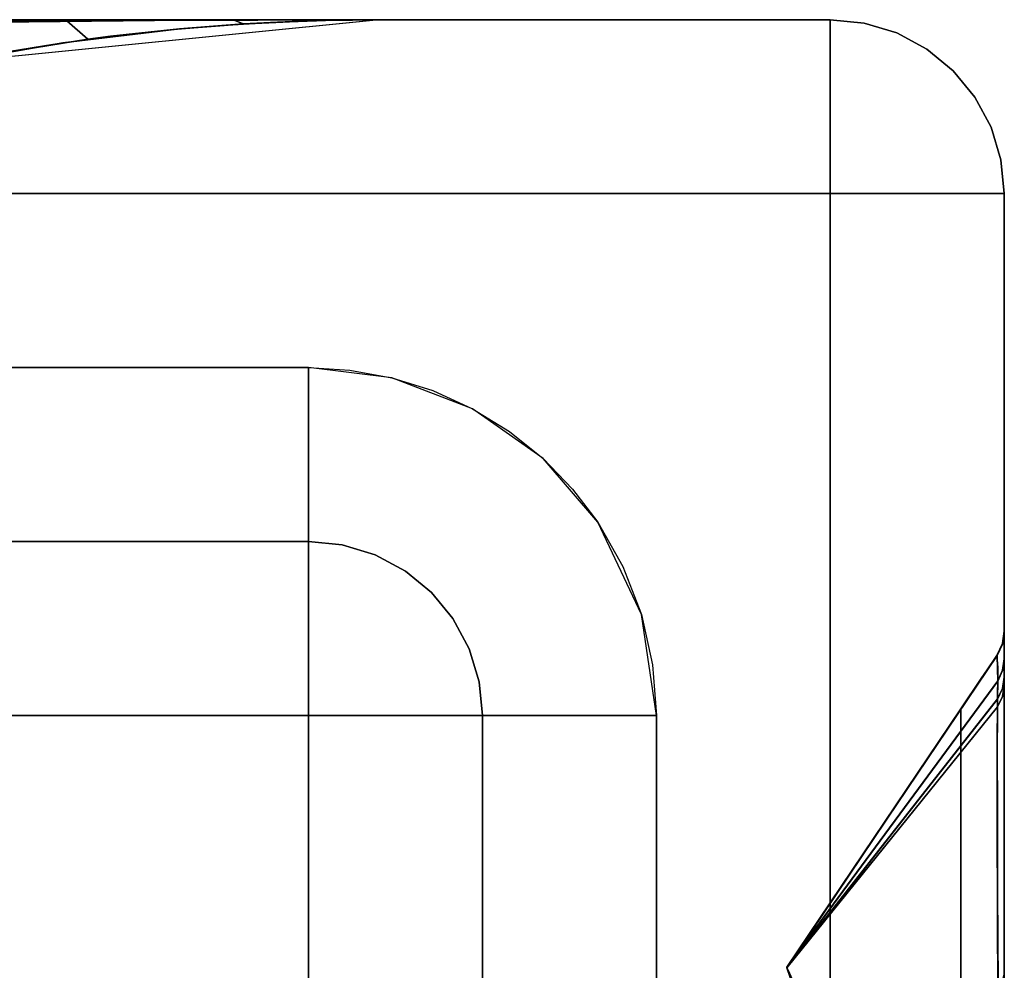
# Model space of a CAD drawing. Header units: centimetres. Extents: x -18 to 18, y -18 to 18.
# Tile 45 of 45: x 15.7 to 18, y 15.8 to 18. Entities that reach past the tile are written whole.
import ezdxf

# ---------------------------------------------------------------- set-up
doc = ezdxf.new("R2010")
doc.units = ezdxf.units.CM
doc.layers.get('0').update_dxf_attribs({"true_color": 0x5890e1})

msp = doc.modelspace()

# ---------------------------------------------------------------- linework, layer by layer
at = {"color": 183, "true_color": 0x8c58e1}
for points in [[(-17.6, 18, 0), (17.6, 18, 0), (17.6, 17.9923, 0), (17.6, 17.9695, 0), (17.6, 17.9325, 0), (17.6, 17.8828, 0), (17.6, 17.8222, 0), (17.6, 17.753, 0), (17.6, 17.678, 0), (17.6, 17.6, 0), (-17.6, 17.6, 0), (-17.6, 17.678, 0), (-17.6, 17.753, 0), (-17.6, 17.8222, 0), (-17.6, 17.8828, 0), (-17.6, 17.9325, 0), (-17.6, 17.9695, 0), (-17.6, 17.9923, 0)], [(17.6, 18, 0), (-17.6, 18, 0), (-17.6, 18, 0), (17.6, 18, 0)], [(17.6, 17.9923, 0), (17.6, 18, 0), (-17.6, 18, 0), (-17.6, 17.9923, 0), (-17.6, 17.9695, 0), (-17.6, 17.9325, 0), (-17.6, 17.8828, 0), (-17.6, 17.8222, 0), (-17.6, 17.753, 0), (-17.6, 17.678, 0), (-17.6, 17.6, 0), (17.6, 17.6, 0), (17.6, 17.678, 0), (17.6, 17.753, 0), (17.6, 17.8222, 0), (17.6, 17.8828, 0), (17.6, 17.9325, 0), (17.6, 17.9695, 0)], [(13.5863, 18, 0), (16.5629, 18, 0), (16.5629, 18, 0), (16.5624, 18, 0), (16.562, 18, 0), (16.5621, 18, 0), (16.5618, 18, 0), (16.5455, 18, 0), (16.5465, 18, 0), (16.4589, 18, 0), (16.2935, 18, 0), (16.0602, 18, 0), (15.7711, 18, 0), (15.4413, 18, 0), (15.0898, 18, 0), (14.7369, 18, 0), (14.403, 18, 0), (13.9922, 18, 0), (13.833, 18, 0), (13.7108, 18, 0), (13.7108, 18, 0), (13.6175, 18, 0), (13.5862, 18, 0)], [(16.4373, 17.9985, 0), (16.5629, 18, 0), (13.5863, 18, 0), (13.6155, 17.9956, 0), (13.6422, 17.983, 0), (13.6698, 17.9644, 0), (13.7003, 17.9438, 0), (13.7326, 17.9221, 0), (13.7654, 17.9, 0), (15.5637, 17.9, 0), (15.6258, 17.9122, 0), (15.688, 17.9236, 0), (15.8126, 17.9439, 0), (15.9373, 17.9611, 0), (16.062, 17.9752, 0), (16.1868, 17.9861, 0), (16.312, 17.9938, 0)], [(13.5866, 18, 0), (13.5865, 18, 0), (16.5628, 18, 0), (16.5628, 18, 0), (16.5628, 18, 0), (16.5628, 18, 0), (16.5409, 18, 0), (16.4315, 18, 0), (16.2355, 18, 0), (15.8569, 18, 0), (15.505, 18, 0), (15.1228, 18, 0), (14.7363, 18, 0), (14.3725, 18, 0), (14.1541, 18, 0), (13.9642, 18, 0), (13.8087, 18, 0), (13.6925, 18, 0), (13.6502, 18, 0), (13.5874, 18, 0)], [(13.5866, 18, 0), (13.5865, 18, 0), (16.5628, 18, 0), (16.5628, 18, 0), (16.5628, 18, 0), (16.5628, 18, 0), (16.5409, 18, 0), (16.4315, 18, 0), (16.2355, 18, 0), (15.8569, 18, 0), (15.505, 18, 0), (15.1228, 18, 0), (14.7363, 18, 0), (14.3725, 18, 0), (14.1541, 18, 0), (13.9642, 18, 0), (13.8087, 18, 0), (13.6925, 18, 0), (13.6502, 18, 0), (13.5874, 18, 0)], [(13.5865, 18, 0), (16.5628, 18, 0), (16.5628, 18, 0), (16.5628, 18, 0), (16.5628, 18, 0), (16.5409, 18, 0), (16.4315, 18, 0), (16.2355, 18, 0), (15.8569, 18, 0), (15.505, 18, 0), (15.1228, 18, 0), (14.7363, 18, 0), (14.3725, 18, 0), (14.1541, 18, 0), (13.9642, 18, 0), (13.8087, 18, 0), (13.6925, 18, 0), (13.6502, 18, 0), (13.5874, 18, 0), (13.5866, 18, 0)], [(16.439, 17.9985, 0), (16.5628, 18, 0), (13.5866, 18, 0), (13.6152, 17.9958, 0), (13.6423, 17.9829, 0), (13.6657, 17.9672, 0), (13.6958, 17.947, 0), (13.7301, 17.9239, 0), (13.7655, 17.9, 0), (15.5635, 17.9, 0), (15.6257, 17.9122, 0), (15.688, 17.9236, 0), (15.8128, 17.944, 0), (15.9377, 17.9612, 0), (16.0628, 17.9753, 0), (16.188, 17.9862, 0), (16.3134, 17.9939, 0)], [(16.439, 17.9985, 0), (16.5628, 18, 0), (13.5866, 18, 0), (13.6152, 17.9958, 0), (13.6423, 17.9829, 0), (13.6657, 17.9672, 0), (13.6958, 17.947, 0), (13.7301, 17.9239, 0), (13.7655, 17.9, 0), (15.5635, 17.9, 0), (15.6257, 17.9122, 0), (15.688, 17.9236, 0), (15.8128, 17.944, 0), (15.9377, 17.9612, 0), (16.0628, 17.9753, 0), (16.188, 17.9862, 0), (16.3134, 17.9939, 0)], [(16.439, 17.9985, 0), (16.5628, 18, 0), (13.5866, 18, 0), (13.6152, 17.9958, 0), (13.6423, 17.9829, 0), (13.6657, 17.9672, 0), (13.6958, 17.947, 0), (13.7301, 17.9239, 0), (13.7655, 17.9, 0), (15.5635, 17.9, 0), (15.6257, 17.9122, 0), (15.688, 17.9236, 0), (15.8128, 17.944, 0), (15.9377, 17.9612, 0), (16.0628, 17.9753, 0), (16.188, 17.9862, 0), (16.3134, 17.9939, 0)], [(16.439, 17.9985, 0), (16.5628, 18, 0), (13.5866, 18, 0), (13.6152, 17.9958, 0), (13.6423, 17.9829, 0), (13.6657, 17.9672, 0), (13.6958, 17.947, 0), (13.7301, 17.9239, 0), (13.7655, 17.9, 0), (15.5635, 17.9, 0), (15.6257, 17.9122, 0), (15.688, 17.9236, 0), (15.8127, 17.944, 0), (15.9376, 17.9612, 0), (16.0627, 17.9753, 0), (16.188, 17.9862, 0), (16.3134, 17.9939, 0)], [(16.4392, 17.9985, 0), (16.5631, 18, 0), (13.5869, 18, 0), (13.6155, 17.9958, 0), (13.6426, 17.9829, 0), (13.666, 17.9672, 0), (13.696, 17.947, 0), (13.7304, 17.9239, 0), (13.7658, 17.9, 0), (15.5638, 17.9, 0), (15.626, 17.9122, 0), (15.6882, 17.9236, 0), (15.813, 17.944, 0), (15.9379, 17.9612, 0), (16.063, 17.9753, 0), (16.1883, 17.9862, 0), (16.3137, 17.9939, 0)], [(14.3851, 17.9964, 0), (14.3725, 18, 0), (14.7363, 18, 0), (15.1228, 18, 0), (15.505, 18, 0), (15.8569, 18, 0), (15.8446, 17.9973, 0), (15.4955, 17.9945, 0), (15.1214, 17.9912, 0), (14.7471, 17.9881, 0), (14.3968, 17.9858, 0)], [(14.3851, 17.9964, 0), (14.3725, 18, 0), (14.7363, 18, 0), (15.1228, 18, 0), (15.505, 18, 0), (15.8569, 18, 0), (15.8446, 17.9973, 0), (15.4955, 17.9945, 0), (15.1214, 17.9912, 0), (14.7471, 17.9881, 0), (14.3968, 17.9858, 0)], [(14.3851, 17.9964, 0), (14.3725, 18, 0), (14.7363, 18, 0), (15.1228, 18, 0), (15.505, 18, 0), (15.8569, 18, 0), (15.8446, 17.9973, 0), (15.4955, 17.9945, 0), (15.1214, 17.9912, 0), (14.7471, 17.9881, 0), (14.3968, 17.9858, 0)], [(14.3851, 17.9964, 0), (14.3725, 18, 0), (14.7363, 18, 0), (15.1228, 18, 0), (15.505, 18, 0), (15.8569, 18, 0), (15.8446, 17.9973, 0), (15.4955, 17.9945, 0), (15.1214, 17.9912, 0), (14.7471, 17.9881, 0), (14.3968, 17.9858, 0)], [(14.3854, 17.9964, 0), (14.3728, 18, 0), (14.7366, 18, 0), (15.123, 18, 0), (15.5053, 18, 0), (15.8572, 18, 0), (15.8449, 17.9973, 0), (15.4958, 17.9945, 0), (15.1217, 17.9912, 0), (14.7474, 17.9881, 0), (14.3971, 17.9858, 0)], [(14.4156, 17.9961, 0), (14.403, 18, 0), (14.7369, 18, 0), (15.0898, 18, 0), (15.4413, 18, 0), (15.7711, 18, 0), (16.0602, 18, 0), (16.2935, 18, 0), (16.4589, 18, 0), (16.5465, 18, 0), (16.5455, 18, 0), (16.4542, 17.9999, 0), (16.2838, 17.9993, 0), (16.0463, 17.9978, 0), (15.7569, 17.9953, 0), (15.4318, 17.9923, 0), (15.0893, 17.9892, 0), (14.7483, 17.9866, 0), (14.4271, 17.9847, 0)], [(15.8569, 18, 0), (16.2355, 18, 0), (16.2272, 17.9994, 0), (15.8446, 17.9973, 0)], [(15.8569, 18, 0), (16.2355, 18, 0), (16.2272, 17.9994, 0), (15.8446, 17.9973, 0)], [(15.8569, 18, 0), (16.2355, 18, 0), (16.2272, 17.9994, 0), (15.8446, 17.9973, 0)], [(15.8569, 18, 0), (16.2355, 18, 0), (16.2272, 17.9994, 0), (15.8446, 17.9973, 0)], [(16.2272, 17.9994, 0), (16.25, 17.9904, 0), (16.1038, 17.9791, 0), (15.9446, 17.962, 0), (15.9447, 17.962, 0), (15.8925, 17.9553, 0), (15.8446, 17.9973, 0), (16.0497, 17.9986, 0)], [(16.2272, 17.9994, 0), (16.25, 17.9904, 0), (16.1038, 17.9791, 0), (15.9446, 17.962, 0), (15.9447, 17.962, 0), (15.8925, 17.9553, 0), (15.8446, 17.9973, 0), (16.0497, 17.9986, 0)], [(16.2272, 17.9994, 0), (16.25, 17.9904, 0), (16.1038, 17.9791, 0), (15.9446, 17.962, 0), (15.9447, 17.962, 0), (15.8925, 17.9553, 0), (15.8446, 17.9973, 0), (16.0497, 17.9986, 0)], [(16.2272, 17.9994, 0), (16.25, 17.9904, 0), (16.1038, 17.9791, 0), (15.9446, 17.962, 0), (15.9447, 17.962, 0), (15.8925, 17.9553, 0), (15.8446, 17.9973, 0), (16.0497, 17.9986, 0)], [(15.8572, 18, 0), (16.2358, 18, 0), (16.2274, 17.9994, 0), (15.8449, 17.9973, 0)], [(16.2274, 17.9994, 0), (16.2503, 17.9904, 0), (16.1041, 17.9791, 0), (15.9449, 17.962, 0), (15.945, 17.962, 0), (15.8928, 17.9553, 0), (15.8449, 17.9973, 0), (16.05, 17.9986, 0)], [(16.3288, 17.9947, 0), (16.25, 17.9904, 0), (16.2272, 17.9994, 0), (16.3379, 17.9998, 0), (16.428, 17.9999, 0), (16.4961, 18, 0), (16.5409, 18, 0), (16.5628, 18, 0), (16.5628, 18, 0), (16.5625, 18, 0), (16.5596, 18, 0), (16.5472, 18, 0), (16.5113, 17.9997, 0), (16.46, 17.999, 0), (16.398, 17.9974, 0)], [(16.5409, 18, 0), (16.5408, 18, 0), (16.428, 17.9999, 0), (16.2272, 17.9994, 0), (16.2355, 18, 0), (16.4315, 18, 0), (16.4978, 18, 0), (16.5409, 18, 0), (16.5409, 18, 0), (16.5409, 18, 0)], [(16.5597, 18, 0), (16.5471, 18, 0), (16.5113, 17.9997, 0), (16.46, 17.999, 0), (16.398, 17.9974, 0), (16.3288, 17.9947, 0), (16.25, 17.9904, 0), (16.2272, 17.9994, 0), (16.3379, 17.9998, 0), (16.428, 17.9999, 0), (16.4961, 18, 0), (16.5409, 18, 0), (16.5628, 18, 0), (16.5628, 18, 0), (16.5628, 18, 0)], [(16.5409, 18, 0), (16.5409, 18, 0), (16.5409, 18, 0), (16.5408, 18, 0), (16.4959, 18, 0), (16.4277, 17.9999, 0), (16.2272, 17.9994, 0), (16.2355, 18, 0), (16.4315, 18, 0), (16.4978, 18, 0), (16.5409, 18, 0)], [(16.5597, 18, 0), (16.5471, 18, 0), (16.5113, 17.9997, 0), (16.46, 17.999, 0), (16.398, 17.9974, 0), (16.3288, 17.9947, 0), (16.25, 17.9904, 0), (16.2272, 17.9994, 0), (16.3379, 17.9998, 0), (16.428, 17.9999, 0), (16.4961, 18, 0), (16.5409, 18, 0), (16.5628, 18, 0), (16.5628, 18, 0), (16.5628, 18, 0)], [(16.5409, 18, 0), (16.5409, 18, 0), (16.5409, 18, 0), (16.5408, 18, 0), (16.4959, 18, 0), (16.4277, 17.9999, 0), (16.2272, 17.9994, 0), (16.2355, 18, 0), (16.4315, 18, 0), (16.4978, 18, 0), (16.5409, 18, 0)], [(16.5597, 18, 0), (16.5471, 18, 0), (16.5113, 17.9997, 0), (16.46, 17.999, 0), (16.398, 17.9974, 0), (16.3288, 17.9947, 0), (16.25, 17.9904, 0), (16.2272, 17.9994, 0), (16.3379, 17.9998, 0), (16.428, 17.9999, 0), (16.4961, 18, 0), (16.5409, 18, 0), (16.5628, 18, 0), (16.5628, 18, 0), (16.5628, 18, 0)], [(16.5409, 18, 0), (16.5409, 18, 0), (16.5409, 18, 0), (16.5408, 18, 0), (16.4959, 18, 0), (16.4277, 17.9999, 0), (16.2272, 17.9994, 0), (16.2355, 18, 0), (16.4315, 18, 0), (16.4978, 18, 0), (16.5409, 18, 0)], [(16.3291, 17.9947, 0), (16.2503, 17.9904, 0), (16.2274, 17.9994, 0), (16.3381, 17.9998, 0), (16.4283, 17.9999, 0), (16.4964, 18, 0), (16.5412, 18, 0), (16.5631, 18, 0), (16.5631, 18, 0), (16.5628, 18, 0), (16.5599, 18, 0), (16.5475, 18, 0), (16.5116, 17.9997, 0), (16.4603, 17.999, 0), (16.3983, 17.9974, 0)], [(16.5412, 18, 0), (16.5411, 18, 0), (16.4283, 17.9999, 0), (16.2274, 17.9994, 0), (16.2358, 18, 0), (16.4318, 18, 0), (16.4981, 18, 0), (16.5412, 18, 0), (16.5412, 18, 0), (16.5412, 18, 0)], [(17.9923, 17.6, 0), (17.9695, 17.6, 0), (17.9325, 17.6, 0), (17.8828, 17.6, 0), (17.8222, 17.6, 0), (17.7531, 17.6, 0), (17.6781, 17.6, 0), (17.6, 17.6, 0), (17.6, 17.6, 0), (17.6, 17.6, 0), (17.6, 17.6, 0), (17.6, 17.6, 0), (17.6, 17.6, 0), (17.6, 17.6, 0), (17.6, 17.6, 0), (17.6, 17.6, 0), (17.6, 17.678, 0), (17.6, 17.753, 0), (17.6, 17.8222, 0), (17.6, 17.8828, 0), (17.6, 17.9325, 0), (17.6, 17.9695, 0), (17.6, 17.9923, 0), (17.6, 18, 0), (17.6781, 17.9923, 0), (17.7531, 17.9695, 0), (17.8222, 17.9325, 0), (17.8828, 17.8828, 0), (17.9325, 17.8222, 0), (17.9695, 17.753, 0), (17.9923, 17.678, 0), (18, 17.6, 0)], [(17.6, 18, 0), (17.6, 18, 0), (17.6781, 17.9923, 0), (17.7531, 17.9695, 0), (17.8222, 17.9325, 0), (17.8828, 17.8828, 0), (17.9325, 17.8222, 0), (17.9695, 17.753, 0), (17.9923, 17.678, 0), (18, 17.6, 0), (18, 17.6, 0), (17.9923, 17.678, 0), (17.9695, 17.753, 0), (17.9325, 17.8222, 0), (17.8828, 17.8828, 0), (17.8222, 17.9325, 0), (17.7531, 17.9695, 0), (17.6781, 17.9923, 0)], [(17.6, 17.753, 0), (17.6, 17.678, 0), (17.6, 17.6, 0), (17.6, 17.6, 0), (17.6, 17.6, 0), (17.6, 17.6, 0), (17.6, 17.6, 0), (17.6, 17.6, 0), (17.6, 17.6, 0), (17.6, 17.6, 0), (17.6, 17.6, 0), (17.6781, 17.6, 0), (17.7531, 17.6, 0), (17.8222, 17.6, 0), (17.8828, 17.6, 0), (17.9325, 17.6, 0), (17.9695, 17.6, 0), (17.9923, 17.6, 0), (18, 17.6, 0), (17.9923, 17.678, 0), (17.9695, 17.753, 0), (17.9325, 17.8222, 0), (17.8828, 17.8828, 0), (17.8222, 17.9325, 0), (17.7531, 17.9695, 0), (17.6781, 17.9923, 0), (17.6, 18, 0), (17.6, 17.9923, 0), (17.6, 17.9695, 0), (17.6, 17.9325, 0), (17.6, 17.8828, 0), (17.6, 17.8222, 0)], [(15.6228, 17.9116, 0), (15.6228, 17.9115, 0), (15.4612, 17.8782, 0), (15.4612, 17.8781, 0), (15.251, 17.8263, 0), (15.0501, 17.768, 0), (14.8656, 17.7067, 0), (14.7029, 17.6464, 0), (14.3968, 17.9858, 0), (14.7471, 17.9881, 0), (15.1214, 17.9912, 0), (15.4955, 17.9945, 0), (15.8446, 17.9973, 0), (15.8925, 17.9553, 0)], [(15.6228, 17.9116, 0), (15.6228, 17.9115, 0), (15.4612, 17.8782, 0), (15.4612, 17.8781, 0), (15.251, 17.8263, 0), (15.0501, 17.768, 0), (14.8656, 17.7067, 0), (14.7029, 17.6464, 0), (14.3968, 17.9858, 0), (14.7471, 17.9881, 0), (15.1214, 17.9912, 0), (15.4955, 17.9945, 0), (15.8446, 17.9973, 0), (15.8925, 17.9553, 0)], [(15.6228, 17.9116, 0), (15.6228, 17.9115, 0), (15.4612, 17.8782, 0), (15.4612, 17.8781, 0), (15.251, 17.8263, 0), (15.0501, 17.768, 0), (14.8656, 17.7067, 0), (14.7029, 17.6464, 0), (14.3968, 17.9858, 0), (14.7471, 17.9881, 0), (15.1214, 17.9912, 0), (15.4955, 17.9945, 0), (15.8446, 17.9973, 0), (15.8925, 17.9553, 0)], [(15.6228, 17.9116, 0), (15.6228, 17.9115, 0), (15.4612, 17.8782, 0), (15.4612, 17.8781, 0), (15.2509, 17.8263, 0), (15.0501, 17.768, 0), (14.8656, 17.7067, 0), (14.7029, 17.6464, 0), (14.3968, 17.9858, 0), (14.7471, 17.9881, 0), (15.1214, 17.9912, 0), (15.4955, 17.9945, 0), (15.8446, 17.9973, 0), (15.8925, 17.9553, 0)], [(15.6231, 17.9116, 0), (15.6231, 17.9115, 0), (15.4615, 17.8782, 0), (15.4615, 17.8781, 0), (15.2512, 17.8263, 0), (15.0504, 17.768, 0), (14.8659, 17.7067, 0), (14.7031, 17.6464, 0), (14.3971, 17.9858, 0), (14.7474, 17.9881, 0), (15.1217, 17.9912, 0), (15.4958, 17.9945, 0), (15.8449, 17.9973, 0), (15.8928, 17.9553, 0)], [(17.6, 17.6, 0), (17.6, -17.6, 0), (-17.6, -17.6, 0), (-17.6, 17.6, 0)], [(-17.6, 17.6, 0), (-17.6, -17.6, 0), (17.6, -17.6, 0), (17.6, 17.6, 0)], [(18, 17.6, 0), (18, -17.6, 0), (17.9923, -17.6, 0), (17.9695, -17.6, 0), (17.9325, -17.6, 0), (17.8828, -17.6, 0), (17.8222, -17.6, 0), (17.7531, -17.6, 0), (17.6781, -17.6, 0), (17.6, -17.6, 0), (17.6, 17.6, 0), (17.6781, 17.6, 0), (17.7531, 17.6, 0), (17.8222, 17.6, 0), (17.8828, 17.6, 0), (17.9325, 17.6, 0), (17.9695, 17.6, 0), (17.9923, 17.6, 0)], [(17.9923, -17.6, 0), (18, -17.6, 0), (18, 17.6, 0), (17.9923, 17.6, 0), (17.9695, 17.6, 0), (17.9325, 17.6, 0), (17.8828, 17.6, 0), (17.8222, 17.6, 0), (17.7531, 17.6, 0), (17.6781, 17.6, 0), (17.6, 17.6, 0), (17.6, -17.6, 0), (17.6781, -17.6, 0), (17.7531, -17.6, 0), (17.8222, -17.6, 0), (17.8828, -17.6, 0), (17.9325, -17.6, 0), (17.9695, -17.6, 0)], [(18, -17.6, 0), (18, 17.6, 0), (18, 17.6, 0), (18, -17.6, 0)], [(-16.4, 17.2, 0), (16.4, 17.2, 0), (16.4, 17.122, 0), (16.4, 17.0469, 0), (16.4, 16.9778, 0), (16.4, 16.9172, 0), (16.4, 16.8674, 0), (16.4, 16.8304, 0), (16.4, 16.8077, 0), (16.4, 16.8, 0), (-16.4, 16.8, 0), (-16.4, 16.8075, 0), (-16.4, 16.8304, 0), (-16.4, 16.8678, 0), (-16.4, 16.9172, 0), (-16.4, 16.9771, 0), (-16.4, 17.0469, 0), (-16.4, 17.1227, 0)], [(16.4, 16.8, 0), (16.4, 16.8067, 0), (16.4, 16.8281, 0), (16.4, 16.8652, 0), (16.4, 16.9172, 0), (16.4, 16.9811, 0), (16.4, 17.0528, 0), (16.4, 17.1272, 0), (16.4, 17.2, 0), (16.4954, 17.1943, 0), (16.5915, 17.1768, 0), (16.6862, 17.1471, 0), (16.7771, 17.1055, 0), (16.8622, 17.053, 0), (16.9395, 16.9907, 0), (17.0075, 16.9206, 0), (17.0652, 16.8445, 0), (17.1229, 16.7426, 0), (17.1656, 16.6322, 0), (17.1915, 16.5167, 0), (17.2, 16.4, 0), (17.1272, 16.4, 0), (17.0528, 16.4, 0), (16.9811, 16.4, 0), (16.9172, 16.4, 0), (16.8652, 16.4, 0), (16.8281, 16.4, 0), (16.8067, 16.4, 0), (16.8, 16.4, 0), (16.7925, 16.4773, 0), (16.7696, 16.5531, 0), (16.7322, 16.6229, 0), (16.6829, 16.6828, 0), (16.6229, 16.7322, 0), (16.5531, 16.7696, 0), (16.4773, 16.7925, 0)], [(-16.4, 16.8, 0), (16.4, 16.8, 0), (16.4, 16.7923, 0), (16.4, 16.7695, 0), (16.4, 16.7325, 0), (16.4, 16.6828, 0), (16.4, 16.6222, 0), (16.4, 16.553, 0), (16.4, 16.478, 0), (16.4, 16.4, 0), (-16.4, 16.4, 0), (-16.4, 16.478, 0), (-16.4, 16.553, 0), (-16.4, 16.6222, 0), (-16.4, 16.6828, 0), (-16.4, 16.7325, 0), (-16.4, 16.7695, 0), (-16.4, 16.7923, 0)], [(16.7325, 16.4, 0), (16.6828, 16.4, 0), (16.6222, 16.4, 0), (16.5531, 16.4, 0), (16.4781, 16.4, 0), (16.4, 16.4, 0), (16.4, 16.4, 0), (16.4, 16.4, 0), (16.4, 16.4, 0), (16.4, 16.4, 0), (16.4, 16.4, 0), (16.4, 16.4, 0), (16.4, 16.4, 0), (16.4, 16.4, 0), (16.4, 16.478, 0), (16.4, 16.553, 0), (16.4, 16.6222, 0), (16.4, 16.6828, 0), (16.4, 16.7325, 0), (16.4, 16.7695, 0), (16.4, 16.7923, 0), (16.4, 16.8, 0), (16.4773, 16.7925, 0), (16.5531, 16.7696, 0), (16.6229, 16.7322, 0), (16.6829, 16.6828, 0), (16.7322, 16.6229, 0), (16.7696, 16.5531, 0), (16.7925, 16.4773, 0), (16.8, 16.4, 0), (16.7923, 16.4, 0), (16.7695, 16.4, 0)], [(17.9986, 13.7417, 0), (18.0001, 13.6178, 0), (18, 16.594, 0), (17.9958, 16.5654, 0), (17.983, 16.5383, 0), (17.9673, 16.515, 0), (17.947, 16.4849, 0), (17.9239, 16.4505, 0), (17.9, 16.4151, 0), (17.9, 14.6172, 0), (17.9122, 14.555, 0), (17.9236, 14.4927, 0), (17.944, 14.3679, 0), (17.9613, 14.2429, 0), (17.9753, 14.1179, 0), (17.9862, 13.9926, 0), (17.9939, 13.8672, 0)], [(17.9986, 13.7417, 0), (18.0001, 13.6178, 0), (18, 16.594, 0), (17.9958, 16.5654, 0), (17.983, 16.5383, 0), (17.9673, 16.515, 0), (17.947, 16.4849, 0), (17.9239, 16.4505, 0), (17.9, 16.4151, 0), (17.9, 14.6172, 0), (17.9122, 14.555, 0), (17.9236, 14.4927, 0), (17.944, 14.3679, 0), (17.9613, 14.2429, 0), (17.9753, 14.1179, 0), (17.9862, 13.9926, 0), (17.9939, 13.8672, 0)], [(17.9986, 13.7417, 0), (18.0001, 13.6178, 0), (18, 16.594, 0), (17.9958, 16.5654, 0), (17.983, 16.5383, 0), (17.9673, 16.515, 0), (17.947, 16.4849, 0), (17.9239, 16.4505, 0), (17.9, 16.4151, 0), (17.9, 14.6172, 0), (17.9122, 14.555, 0), (17.9236, 14.4927, 0), (17.944, 14.3679, 0), (17.9613, 14.2429, 0), (17.9753, 14.1179, 0), (17.9862, 13.9926, 0), (17.9939, 13.8672, 0)], [(17.9986, 13.7417, 0), (18.0001, 13.6178, 0), (18, 16.594, 0), (17.9958, 16.5654, 0), (17.983, 16.5383, 0), (17.9673, 16.515, 0), (17.947, 16.4849, 0), (17.9239, 16.4505, 0), (17.9, 16.4151, 0), (17.9, 14.6172, 0), (17.9122, 14.555, 0), (17.9236, 14.4927, 0), (17.944, 14.3679, 0), (17.9613, 14.2429, 0), (17.9753, 14.1179, 0), (17.9862, 13.9926, 0), (17.9939, 13.8672, 0)], [(17.9986, 13.7414, 0), (18.0001, 13.6176, 0), (18, 16.5937, 0), (17.9958, 16.5651, 0), (17.983, 16.538, 0), (17.9673, 16.5147, 0), (17.947, 16.4846, 0), (17.9239, 16.4503, 0), (17.9, 16.4148, 0), (17.9, 14.6169, 0), (17.9122, 14.5547, 0), (17.9236, 14.4924, 0), (17.944, 14.3676, 0), (17.9613, 14.2426, 0), (17.9753, 14.1176, 0), (17.9862, 13.9924, 0), (17.9939, 13.8669, 0)], [(17.9985, 13.7425, 0), (18, 13.6169, 0), (18, 16.5935, 0), (17.9957, 16.5643, 0), (17.983, 16.5376, 0), (17.9644, 16.51, 0), (17.9438, 16.4794, 0), (17.9221, 16.4472, 0), (17.9, 16.4144, 0), (17.9, 14.6161, 0), (17.9122, 14.554, 0), (17.9236, 14.4918, 0), (17.944, 14.3672, 0), (17.9612, 14.2425, 0), (17.9752, 14.1178, 0), (17.9861, 13.9929, 0), (17.9938, 13.8678, 0)], [(17.9957, 16.5649, 0), (17.983, 16.5383, 0), (17.983, 16.5383, 0), (17.9958, 16.5654, 0), (18, 16.5939, 0), (18, 16.5942, 0), (18, 16.5941, 0)], [(17.9957, 16.5649, 0), (17.983, 16.5383, 0), (17.983, 16.5383, 0), (17.9958, 16.5654, 0), (18, 16.5939, 0), (18, 16.5942, 0), (18, 16.5941, 0)], [(17.9957, 16.5649, 0), (17.983, 16.5383, 0), (17.983, 16.5383, 0), (17.9958, 16.5654, 0), (18, 16.5939, 0), (18, 16.5942, 0), (18, 16.5941, 0)], [(17.9957, 16.5649, 0), (17.983, 16.5383, 0), (17.983, 16.5383, 0), (17.9958, 16.5654, 0), (18, 16.5939, 0), (18, 16.5942, 0), (18, 16.5941, 0)], [(18, 16.5941, 0), (18, 16.5932, 0), (17.9958, 16.5645, 0), (17.9835, 16.5382, 0), (17.983, 16.5383, 0), (17.9957, 16.5649, 0)], [(18, 16.5941, 0), (18, 16.5932, 0), (17.9958, 16.5645, 0), (17.9835, 16.5382, 0), (17.983, 16.5383, 0), (17.9957, 16.5649, 0)], [(18, 16.5941, 0), (18, 16.5932, 0), (17.9958, 16.5645, 0), (17.9835, 16.5382, 0), (17.983, 16.5383, 0), (17.9957, 16.5649, 0)], [(18, 16.5941, 0), (18, 16.5932, 0), (17.9958, 16.5645, 0), (17.9835, 16.5382, 0), (17.983, 16.5383, 0), (17.9957, 16.5649, 0)], [(17.9957, 16.5646, 0), (17.983, 16.538, 0), (17.983, 16.538, 0), (17.9958, 16.5651, 0), (18, 16.5936, 0), (18, 16.5939, 0), (18, 16.5938, 0)], [(18, 16.5938, 0), (18, 16.593, 0), (17.9958, 16.5642, 0), (17.9835, 16.5379, 0), (17.983, 16.538, 0), (17.9957, 16.5646, 0)], [(17.9957, 16.5644, 0), (17.983, 16.5377, 0), (17.983, 16.5376, 0), (17.9957, 16.5643, 0), (18, 16.5935, 0), (18, 16.5936, 0)], [(17.9961, 16.4434, 0), (17.9846, 16.4198, 0), (17.985, 16.5106, 0), (17.983, 16.5377, 0), (17.9957, 16.5644, 0), (18, 16.5936, 0), (18, 16.5623, 0), (18, 16.469, 0)], [(17.9961, 16.5039, 0), (17.9848, 16.4795, 0), (17.9835, 16.5382, 0), (17.9958, 16.5645, 0), (18, 16.5932, 0), (18, 16.5304, 0)], [(17.9958, 16.5645, 0), (18, 16.5932, 0), (18, 16.5304, 0), (17.9961, 16.5039, 0), (17.9848, 16.4795, 0), (17.9835, 16.5382, 0)], [(17.9961, 16.5039, 0), (17.9848, 16.4795, 0), (17.9835, 16.5382, 0), (17.9958, 16.5645, 0), (18, 16.5932, 0), (18, 16.5304, 0)], [(17.9961, 16.5039, 0), (17.9848, 16.4795, 0), (17.9835, 16.5382, 0), (17.9958, 16.5645, 0), (18, 16.5932, 0), (18, 16.5304, 0)], [(17.9961, 16.5036, 0), (17.9848, 16.4792, 0), (17.9835, 16.5379, 0), (17.9958, 16.5642, 0), (18, 16.593, 0), (18, 16.5301, 0)], [(18, 13.6178, 0), (18, 13.6178, 0), (18, 13.6178, 0), (18, 13.6178, 0), (18, 13.6397, 0), (18, 13.6686, 0), (18, 13.7785, 0), (18, 13.9451, 0), (18, 14.3237, 0), (18, 14.6756, 0), (18, 15.0579, 0), (18, 15.4443, 0), (18, 15.8082, 0), (18, 16.0265, 0), (18, 16.2164, 0), (18, 16.3719, 0), (18, 16.4882, 0), (18, 16.5304, 0), (18, 16.5932, 0), (18, 16.5941, 0), (18, 16.5942, 0)], [(18, 13.6178, 0), (18, 13.6178, 0), (18, 13.6178, 0), (18, 13.6178, 0), (18, 13.6397, 0), (18, 13.6686, 0), (18, 13.7785, 0), (18, 13.9451, 0), (18, 14.3237, 0), (18, 14.6756, 0), (18, 15.0579, 0), (18, 15.4443, 0), (18, 15.8082, 0), (18, 16.0265, 0), (18, 16.2164, 0), (18, 16.3719, 0), (18, 16.4882, 0), (18, 16.5304, 0), (18, 16.5932, 0), (18, 16.5941, 0), (18, 16.5942, 0)], [(18, 13.6178, 0), (18, 13.6178, 0), (18, 13.6178, 0), (18, 13.6178, 0), (18, 13.6397, 0), (18, 13.6686, 0), (18, 13.7785, 0), (18, 13.9451, 0), (18, 14.3237, 0), (18, 14.6756, 0), (18, 15.0579, 0), (18, 15.4443, 0), (18, 15.8082, 0), (18, 16.0265, 0), (18, 16.2164, 0), (18, 16.3719, 0), (18, 16.4882, 0), (18, 16.5304, 0), (18, 16.5932, 0), (18, 16.5941, 0), (18, 16.5942, 0)], [(18, 13.6178, 0), (18, 13.6178, 0), (18, 13.6178, 0), (18, 13.6178, 0), (18, 13.6397, 0), (18, 13.6686, 0), (18, 13.7785, 0), (18, 13.9451, 0), (18, 14.3237, 0), (18, 14.6756, 0), (18, 15.0579, 0), (18, 15.4443, 0), (18, 15.8082, 0), (18, 16.0265, 0), (18, 16.2164, 0), (18, 16.3719, 0), (18, 16.4882, 0), (18, 16.5304, 0), (18, 16.5932, 0), (18, 16.5941, 0), (18, 16.5942, 0)], [(18, 13.6176, 0), (18, 13.6176, 0), (18, 13.6176, 0), (18, 13.6176, 0), (18, 13.6394, 0), (18, 13.6389, 0), (18, 13.6646, 0), (18, 13.775, 0), (18, 13.9448, 0), (18, 14.3234, 0), (18, 14.6753, 0), (18, 15.0576, 0), (18, 15.444, 0), (18, 15.8079, 0), (18, 16.0262, 0), (18, 16.2162, 0), (18, 16.3717, 0), (18, 16.4879, 0), (18, 16.5301, 0), (18, 16.593, 0), (18, 16.5938, 0), (18, 16.5939, 0)], [(18, 16.5935, 0), (18, 13.6169, 0), (18, 13.6169, 0), (18, 13.6174, 0), (18, 13.6178, 0), (18, 13.6177, 0), (18, 13.618, 0), (18, 13.6343, 0), (18, 13.6333, 0), (18, 13.7209, 0), (18, 13.8863, 0), (18, 14.1196, 0), (18, 14.4087, 0), (18, 14.7385, 0), (18, 15.09, 0), (18, 15.4429, 0), (18, 15.7767, 0), (18, 16.1876, 0), (18, 16.3468, 0), (18, 16.469, 0), (18, 16.469, 0), (18, 16.5623, 0), (18, 16.5936, 0)], [(17.4999, 15.821, 0), (17.4999, 15.821, 0), (17.9, 16.4151, 0), (17.947, 16.4849, 0), (17.9673, 16.515, 0), (17.983, 16.5383, 0), (17.983, 16.5383, 0)], [(17.983, 16.5383, 0), (17.9835, 16.5382, 0), (17.4999, 15.821, 0), (17.4999, 15.821, 0)], [(17.4999, 15.821, 0), (17.4999, 15.821, 0), (17.9, 16.4151, 0), (17.947, 16.4849, 0), (17.9673, 16.515, 0), (17.983, 16.5383, 0), (17.983, 16.5383, 0)], [(17.983, 16.5383, 0), (17.9835, 16.5382, 0), (17.4999, 15.821, 0), (17.4999, 15.821, 0)], [(17.4999, 15.821, 0), (17.4999, 15.821, 0), (17.9, 16.4151, 0), (17.947, 16.4849, 0), (17.9673, 16.515, 0), (17.983, 16.5383, 0), (17.983, 16.5383, 0)], [(17.983, 16.5383, 0), (17.9835, 16.5382, 0), (17.4999, 15.821, 0), (17.4999, 15.821, 0)], [(17.4999, 15.821, 0), (17.4999, 15.821, 0), (17.9, 16.4151, 0), (17.947, 16.4849, 0), (17.9673, 16.515, 0), (17.983, 16.5383, 0), (17.983, 16.5383, 0)], [(17.983, 16.5383, 0), (17.9835, 16.5382, 0), (17.4999, 15.821, 0), (17.4999, 15.821, 0)], [(17.9835, 16.5382, 0), (17.9848, 16.4795, 0), (17.4999, 15.821, 0), (17.4999, 15.821, 0)], [(17.9835, 16.5382, 0), (17.9848, 16.4795, 0), (17.4999, 15.821, 0), (17.4999, 15.821, 0)], [(17.9835, 16.5382, 0), (17.9848, 16.4795, 0), (17.4999, 15.821, 0), (17.4999, 15.821, 0)], [(17.9835, 16.5382, 0), (17.9848, 16.4795, 0), (17.4999, 15.821, 0), (17.4999, 15.821, 0)], [(17.4999, 15.8207, 0), (17.4999, 15.8207, 0), (17.9, 16.4148, 0), (17.947, 16.4846, 0), (17.9673, 16.5147, 0), (17.983, 16.538, 0), (17.983, 16.538, 0)], [(17.983, 16.538, 0), (17.9835, 16.5379, 0), (17.4999, 15.8207, 0), (17.4999, 15.8207, 0)], [(17.9835, 16.5379, 0), (17.9848, 16.4792, 0), (17.4999, 15.8207, 0), (17.4999, 15.8207, 0)], [(17.4999, 15.8201, 0), (17.4999, 15.8201, 0), (17.9, 16.4144, 0), (17.9438, 16.4794, 0), (17.9644, 16.51, 0), (17.983, 16.5376, 0), (17.983, 16.5377, 0)], [(17.9846, 16.4198, 0), (17.4999, 15.8201, 0), (17.4999, 15.8201, 0), (17.4999, 15.8201, 0), (17.983, 16.5377, 0), (17.985, 16.5106, 0)], [(18, 16.5304, 0), (18, 16.4882, 0), (17.996, 16.4622, 0), (17.9844, 16.4382, 0), (17.9848, 16.4795, 0), (17.9961, 16.5039, 0)], [(18, 16.5304, 0), (18, 16.4882, 0), (17.996, 16.4622, 0), (17.9844, 16.4382, 0), (17.9848, 16.4795, 0), (17.9961, 16.5039, 0)], [(18, 16.5304, 0), (18, 16.4882, 0), (17.996, 16.4622, 0), (17.9844, 16.4382, 0), (17.9848, 16.4795, 0), (17.9961, 16.5039, 0)], [(18, 16.5304, 0), (18, 16.4882, 0), (17.996, 16.4622, 0), (17.9844, 16.4382, 0), (17.9848, 16.4795, 0), (17.9961, 16.5039, 0)], [(18, 16.5301, 0), (18, 16.4879, 0), (17.996, 16.4619, 0), (17.9844, 16.4379, 0), (17.9848, 16.4792, 0), (17.9961, 16.5036, 0)], [(17.984, 16.3256, 0), (17.9844, 16.4382, 0), (17.996, 16.4622, 0), (18, 16.4882, 0), (18, 16.3719, 0), (18, 16.2164, 0), (18, 16.0265, 0), (18, 15.8082, 0), (17.9964, 15.7955, 0), (17.9858, 15.7838, 0), (17.9841, 16.1759, 0)], [(17.984, 16.3256, 0), (17.9844, 16.4382, 0), (17.996, 16.4622, 0), (18, 16.4882, 0), (18, 16.3719, 0), (18, 16.2164, 0), (18, 16.0265, 0), (18, 15.8082, 0), (17.9964, 15.7955, 0), (17.9858, 15.7838, 0), (17.9841, 16.1759, 0)], [(17.984, 16.3256, 0), (17.9844, 16.4382, 0), (17.996, 16.4622, 0), (18, 16.4882, 0), (18, 16.3719, 0), (18, 16.2164, 0), (18, 16.0265, 0), (18, 15.8082, 0), (17.9964, 15.7955, 0), (17.9858, 15.7838, 0), (17.9841, 16.1759, 0)], [(17.984, 16.3256, 0), (17.9844, 16.4382, 0), (17.996, 16.4622, 0), (18, 16.4882, 0), (18, 16.3719, 0), (18, 16.2164, 0), (18, 16.0265, 0), (18, 15.8082, 0), (17.9964, 15.7955, 0), (17.9858, 15.7838, 0), (17.9841, 16.1759, 0)], [(17.9964, 15.7952, 0), (17.9858, 15.7835, 0), (17.9841, 16.1757, 0), (17.984, 16.3253, 0), (17.9844, 16.4379, 0), (17.996, 16.4619, 0), (18, 16.4879, 0), (18, 16.3717, 0), (18, 16.2162, 0), (18, 16.0262, 0), (18, 15.8079, 0)], [(17.5003, 15.8202, 0), (17.4999, 15.821, 0), (17.4999, 15.821, 0), (17.9848, 16.4795, 0), (17.9844, 16.4382, 0)], [(17.5003, 15.8202, 0), (17.4999, 15.821, 0), (17.4999, 15.821, 0), (17.9848, 16.4795, 0), (17.9844, 16.4382, 0)], [(17.5003, 15.8202, 0), (17.4999, 15.821, 0), (17.4999, 15.821, 0), (17.9848, 16.4795, 0), (17.9844, 16.4382, 0)], [(17.5003, 15.8202, 0), (17.4999, 15.821, 0), (17.4999, 15.821, 0), (17.9848, 16.4795, 0), (17.9844, 16.4382, 0)], [(17.5003, 15.8199, 0), (17.4999, 15.8207, 0), (17.4999, 15.8207, 0), (17.9848, 16.4792, 0), (17.9844, 16.4379, 0)], [(17.9961, 15.7642, 0), (17.9848, 15.7527, 0), (17.9836, 16.1475, 0), (17.9846, 16.4199, 0), (17.9961, 16.4434, 0), (18, 16.469, 0), (18, 16.3468, 0), (18, 16.1876, 0), (18, 15.7767, 0)], [(17.6465, 15.4778, 0), (17.6306, 15.5181, 0), (17.6012, 15.5909, 0), (17.5723, 15.66, 0), (17.5455, 15.7217, 0), (17.5228, 15.7723, 0), (17.5064, 15.8074, 0), (17.5003, 15.8202, 0), (17.9844, 16.4382, 0), (17.984, 16.3256, 0), (17.9841, 16.1759, 0), (17.9847, 15.9935, 0), (17.9858, 15.7838, 0)], [(17.6465, 15.4778, 0), (17.6306, 15.5181, 0), (17.6012, 15.5909, 0), (17.5723, 15.66, 0), (17.5455, 15.7217, 0), (17.5228, 15.7723, 0), (17.5064, 15.8074, 0), (17.5003, 15.8202, 0), (17.9844, 16.4382, 0), (17.984, 16.3256, 0), (17.9841, 16.1759, 0), (17.9847, 15.9935, 0), (17.9858, 15.7838, 0)], [(17.6465, 15.4778, 0), (17.6306, 15.5181, 0), (17.6012, 15.5909, 0), (17.5723, 15.66, 0), (17.5455, 15.7217, 0), (17.5228, 15.7723, 0), (17.5064, 15.8074, 0), (17.5003, 15.8202, 0), (17.9844, 16.4382, 0), (17.984, 16.3256, 0), (17.9841, 16.1759, 0), (17.9847, 15.9935, 0), (17.9858, 15.7838, 0)], [(17.6465, 15.4778, 0), (17.6306, 15.5181, 0), (17.6012, 15.5909, 0), (17.5723, 15.66, 0), (17.5455, 15.7217, 0), (17.5228, 15.7723, 0), (17.5064, 15.8074, 0), (17.5003, 15.8202, 0), (17.9844, 16.4382, 0), (17.984, 16.3256, 0), (17.9841, 16.1759, 0), (17.9847, 15.9935, 0), (17.9858, 15.7838, 0)], [(17.6465, 15.4775, 0), (17.6306, 15.5179, 0), (17.6012, 15.5906, 0), (17.5723, 15.6597, 0), (17.5455, 15.7214, 0), (17.5228, 15.772, 0), (17.5064, 15.8071, 0), (17.5003, 15.8199, 0), (17.9844, 16.4379, 0), (17.984, 16.3253, 0), (17.9841, 16.1757, 0), (17.9847, 15.9932, 0), (17.9858, 15.7835, 0)], [(17.6101, 15.5682, 0), (17.5861, 15.6263, 0), (17.581, 15.6384, 0), (17.5532, 15.7031, 0), (17.5285, 15.7586, 0), (17.5089, 15.801, 0), (17.4999, 15.8201, 0), (17.9846, 16.4198, 0), (17.9838, 16.3011, 0), (17.9836, 16.1475, 0), (17.984, 15.9629, 0), (17.9848, 15.7527, 0), (17.641, 15.4908, 0)], [(17.9, 16.4151, 0), (17.4999, 15.821, 0), (17.9, 14.6172, 0)], [(17.9, 16.4151, 0), (17.4999, 15.821, 0), (17.9, 14.6172, 0)], [(17.9, 16.4151, 0), (17.4999, 15.821, 0), (17.9, 14.6172, 0)], [(17.9, 16.4151, 0), (17.4999, 15.821, 0), (17.9, 14.6172, 0)], [(17.9, 16.4148, 0), (17.4999, 15.8207, 0), (17.9, 14.6169, 0)], [(17.9, 16.4144, 0), (17.4999, 15.8201, 0), (17.9, 14.6161, 0)], [(-16.4, 16.4, 0), (16.4, 16.4, 0), (16.4, -16.4, 0), (-16.4, -16.4, 0)], [(16.8, 16.4, 0), (16.8, -16.4, 0), (16.7923, -16.4, 0), (16.7695, -16.4, 0), (16.7325, -16.4, 0), (16.6828, -16.4, 0), (16.6222, -16.4, 0), (16.5531, -16.4, 0), (16.4781, -16.4, 0), (16.4, -16.4, 0), (16.4, 16.4, 0), (16.4781, 16.4, 0), (16.5531, 16.4, 0), (16.6222, 16.4, 0), (16.6828, 16.4, 0), (16.7325, 16.4, 0), (16.7695, 16.4, 0), (16.7923, 16.4, 0)], [(16.8077, 16.4, 0), (16.8305, 16.4, 0), (16.8674, 16.4, 0), (16.9172, 16.4, 0), (16.9778, 16.4, 0), (17.047, 16.4, 0), (17.122, 16.4, 0), (17.2, 16.4, 0), (17.2, -16.4, 0), (17.1227, -16.4, 0), (17.047, -16.4, 0), (16.9772, -16.4, 0), (16.9172, -16.4, 0), (16.8679, -16.4, 0), (16.8305, -16.4, 0), (16.8076, -16.4, 0), (16.8, -16.4, 0), (16.8, 16.4, 0)]]:
    msp.add_polyline3d(points, close=True, dxfattribs=at)
for points in [[(15.7154, 18, 0), (15.8633, 18, 0), (16.0775, 18, 0), (16.2396, 18, 0), (16.3658, 18, 0), (16.3658, 18, 0), (16.4332, 18, 0), (16.4332, 18, 0), (16.5412, 18, 0), (16.5423, 18, 0), (16.5643, 18, 0), (16.5643, 18, 0), (16.5643, 18, 0), (16.5639, 18, 0), (16.5628, 18, 0), (16.5628, 18, 0), (16.5628, 18, 0), (16.5628, 18, 0), (16.5628, 18, 0), (16.5628, 18, 0), (16.5628, 18, 0), (16.5627, 18, 0), (16.5626, 18, 0), (16.5625, 18, 0), (16.5622, 18, 0), (16.5619, 18, 0), (16.5612, 18, 0), (13.556, 18, 0)], [(15.7157, 18, 0), (15.8636, 18, 0), (16.0778, 18, 0), (16.0778, 18, 0), (16.2399, 18, 0), (16.3661, 18, 0), (16.3661, 18, 0), (16.4334, 18, 0), (16.4752, 18, 0), (16.4752, 18, 0), (16.5415, 18, 0), (16.5427, 18, 0), (16.5645, 18, 0), (16.5644, 18, 0), (16.5644, 18, 0), (16.5641, 18, 0), (16.5631, 18, 0), (16.5631, 18, 0), (16.5631, 18, 0), (16.5631, 18, 0), (16.5631, 18, 0), (16.5631, 18, 0), (16.5631, 18, 0), (16.5629, 18, 0), (16.5629, 18, 0), (16.5628, 18, 0), (16.5625, 18, 0), (16.5622, 18, 0), (16.5614, 18, 0), (13.5562, 18, 0)], [(13.5865, 18, 0), (16.5628, 18, 0), (16.5628, 18, 0), (16.5628, 18, 0), (16.5628, 18, 0), (16.5628, 18, 0), (16.5421, 18, 0), (16.5409, 18, 0), (16.4315, 18, 0), (16.4315, 18, 0), (16.3633, 18, 0), (16.2355, 18, 0), (15.8569, 18, 0), (15.7092, 18, 0)], [(13.5868, 18, 0), (16.5631, 18, 0), (16.5631, 18, 0), (16.5631, 18, 0), (16.5631, 18, 0), (16.5631, 18, 0), (16.5412, 18, 0), (16.4742, 18, 0), (16.4318, 18, 0), (16.3636, 18, 0), (16.2358, 18, 0), (16.0722, 18, 0), (15.8572, 18, 0), (15.7095, 18, 0)], [(15.0999, 18, 0), (15.8719, 18, 0), (16.2579, 18, 0), (16.4509, 18, 0), (16.5474, 18, 0), (16.5598, 18, 0), (16.5616, 18, 0), (16.5619, 18, 0), (16.5622, 18, 0), (16.5625, 18, 0), (16.5626, 18, 0), (16.5627, 18, 0), (16.5628, 18, 0), (16.5628, 18, 0), (16.5628, 18, 0), (16.5637, 18, 0), (16.5642, 18, 0), (16.5423, 18, 0), (16.3658, 18, 0), (16.0775, 18, 0), (15.7152, 18, 0)], [(15.1002, 18, 0), (15.8722, 18, 0), (16.2582, 18, 0), (16.4512, 18, 0), (16.5477, 18, 0), (16.5601, 18, 0), (16.5618, 18, 0), (16.5622, 18, 0), (16.5625, 18, 0), (16.5628, 18, 0), (16.5629, 18, 0), (16.5629, 18, 0), (16.5631, 18, 0), (16.5631, 18, 0), (16.5631, 18, 0), (16.5639, 18, 0), (16.5643, 18, 0), (16.5427, 18, 0), (16.4752, 18, 0), (16.3661, 18, 0), (16.0778, 18, 0), (15.7155, 18, 0)], [(15.4318, 17.9923, 0), (15.7569, 17.9953, 0), (16.0463, 17.9978, 0), (16.2838, 17.9993, 0), (16.4542, 17.9999, 0), (16.5455, 18, 0), (16.5618, 18, 0), (16.562, 18, 0), (16.562, 18, 0), (16.5477, 18, 0), (16.5084, 17.9996, 0), (16.4538, 17.9988, 0), (16.3888, 17.997, 0), (16.3774, 17.9966, 0), (16.2457, 17.99, 0), (16.0973, 17.9784, 0), (15.8352, 17.9472, 0), (15.5469, 17.8965, 0)], [(15.5469, 17.8965, 0), (15.8352, 17.9472, 0), (16.0973, 17.9785, 0), (16.2457, 17.99, 0), (16.3888, 17.997, 0), (16.4538, 17.9988, 0), (16.5084, 17.9996, 0), (16.5477, 18, 0), (16.562, 18, 0), (16.5624, 17.9999, 0), (16.5629, 17.9999, 0), (16.5629, 18, 0), (15.5637, 17.9, 0)], [(15.6228, 17.9116, 0), (15.8925, 17.9553, 0), (15.9447, 17.962, 0), (16.1038, 17.9791, 0), (16.25, 17.9904, 0), (16.3288, 17.9947, 0), (16.398, 17.9974, 0), (16.46, 17.999, 0), (16.5113, 17.9997, 0), (16.5472, 18, 0), (16.5596, 18, 0), (16.5625, 18, 0), (16.5628, 18, 0), (16.5628, 18, 0), (16.5628, 18, 0), (15.5635, 17.9, 0)], [(15.6228, 17.9116, 0), (15.8925, 17.9553, 0), (15.9447, 17.962, 0), (16.1038, 17.9791, 0), (16.25, 17.9904, 0), (16.3288, 17.9947, 0), (16.398, 17.9974, 0), (16.46, 17.999, 0), (16.5113, 17.9997, 0), (16.5471, 18, 0), (16.5597, 18, 0), (16.5628, 18, 0), (16.5628, 18, 0), (16.5628, 18, 0), (15.5635, 17.9, 0)], [(15.6228, 17.9116, 0), (15.8925, 17.9553, 0), (15.9447, 17.962, 0), (16.1038, 17.9791, 0), (16.25, 17.9904, 0), (16.3288, 17.9947, 0), (16.398, 17.9974, 0), (16.46, 17.999, 0), (16.5113, 17.9997, 0), (16.5471, 18, 0), (16.5597, 18, 0), (16.5628, 18, 0), (16.5628, 18, 0), (16.5628, 18, 0), (15.5635, 17.9, 0)], [(15.6228, 17.9116, 0), (15.8925, 17.9553, 0), (15.9447, 17.962, 0), (16.1038, 17.9791, 0), (16.25, 17.9904, 0), (16.3288, 17.9947, 0), (16.398, 17.9974, 0), (16.46, 17.999, 0), (16.5113, 17.9997, 0), (16.5471, 18, 0), (16.5597, 18, 0), (16.5628, 18, 0), (16.5628, 18, 0), (16.5628, 18, 0), (15.5635, 17.9, 0)], [(15.6231, 17.9116, 0), (15.8928, 17.9553, 0), (15.945, 17.962, 0), (16.1041, 17.9791, 0), (16.2503, 17.9904, 0), (16.3291, 17.9947, 0), (16.3983, 17.9974, 0), (16.4603, 17.999, 0), (16.5116, 17.9997, 0), (16.5475, 18, 0), (16.5599, 18, 0), (16.5628, 18, 0), (16.5631, 18, 0), (16.5631, 18, 0), (16.5631, 18, 0), (15.5638, 17.9, 0)], [(-16.4, -17.2, 0), (16.4, -17.2, 0), (16.5561, -17.1846, 0), (16.7725, -17.108, 0), (16.9657, -16.9657, 0), (17.108, -16.7725, 0), (17.1847, -16.5561, 0), (17.2, -16.4, 0), (17.2, 16.4, 0), (17.1656, 16.6322, 0), (17.0652, 16.8445, 0), (16.9395, 16.9907, 0), (16.7771, 17.1055, 0), (16.5915, 17.1768, 0), (16.4, 17.2, 0), (-16.4, 17.2, 0)], [(17.8751, 14.7334, 0), (17.4999, 15.821, 0), (17.4999, 15.821, 0), (17.4999, 15.821, 0), (17.4999, 15.821, 0), (17.4999, 15.821, 0), (17.5003, 15.8202, 0), (17.5064, 15.8074, 0)], [(17.8751, 14.7334, 0), (17.4999, 15.821, 0), (17.4999, 15.821, 0), (17.4999, 15.821, 0), (17.4999, 15.821, 0), (17.4999, 15.821, 0), (17.5003, 15.8202, 0), (17.5064, 15.8074, 0)], [(17.8751, 14.7334, 0), (17.4999, 15.821, 0), (17.4999, 15.821, 0), (17.4999, 15.821, 0), (17.4999, 15.821, 0), (17.4999, 15.821, 0), (17.5003, 15.8202, 0), (17.5064, 15.8074, 0)], [(17.8751, 14.7334, 0), (17.4999, 15.821, 0), (17.4999, 15.821, 0), (17.4999, 15.821, 0), (17.4999, 15.821, 0), (17.4999, 15.821, 0), (17.5003, 15.8202, 0), (17.5064, 15.8074, 0)], [(17.8751, 14.7331, 0), (17.4999, 15.8207, 0), (17.4999, 15.8207, 0), (17.4999, 15.8207, 0), (17.4999, 15.8207, 0), (17.4999, 15.8207, 0), (17.5003, 15.8199, 0), (17.5064, 15.8071, 0)], [(17.875, 14.7325, 0), (17.4999, 15.8201, 0), (17.4999, 15.8201, 0), (17.4999, 15.8201, 0), (17.5089, 15.801, 0)]]:
    msp.add_polyline3d(points, dxfattribs=at)

doc.saveas('drawing.dxf')
